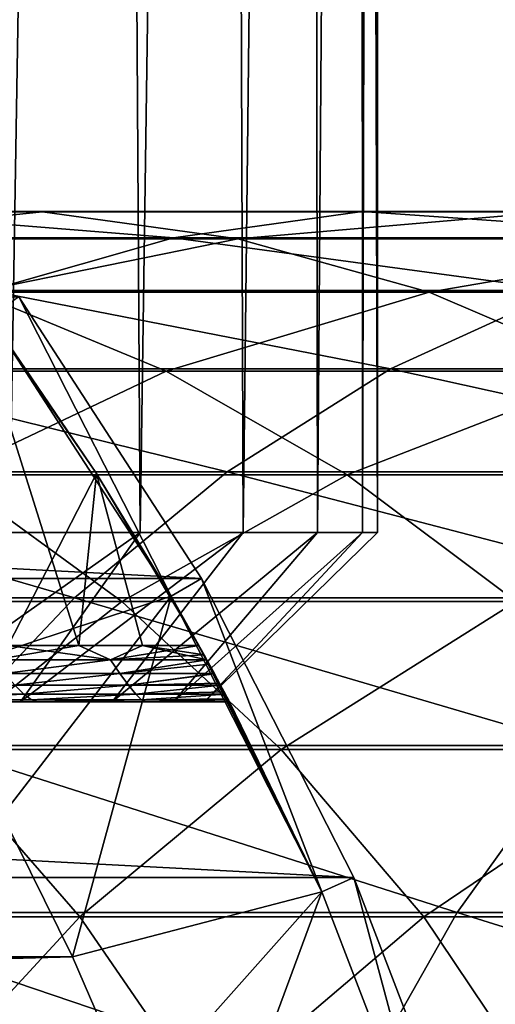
# Model space of a CAD drawing. Header units: metres. Extents: x -23 to 265, y -23 to 70.
# Tile 17 of 64: x 18.41 to 21.79, y 8.35 to 15.34. Entities that reach past the tile are written whole.
import ezdxf

# ---------------------------------------------------------------- set-up
doc = ezdxf.new("R2010")
doc.units = ezdxf.units.M
doc.layers.add('solid_SWIVIEL_SPOUT_SW0001', color=7, linetype='CONTINUOUS')

msp = doc.modelspace()

# ---------------------------------------------------------------- linework, layer by layer
at = {"layer": 'solid_SWIVIEL_SPOUT_SW0001'}
for points in [[(17.951014, 52.5, 37.19891), (19.013714, 52.5, 39.203342), (18.338486, 11.7, 37.870712)], [(19.013735, 52.5, 56.796612), (17.951035, 52.5, 58.801056), (18.338486, 11.7, 58.129288)], [(19.013735, 52.5, 56.796612), (18.338486, 11.7, 58.129288), (19.265717, 11.7, 56.230106)], [(19.013714, 52.5, 39.203342), (19.265717, 11.7, 39.769894), (18.338486, 11.7, 37.870712)], [(19.013714, 52.5, 39.203342), (19.853397, 52.5, 41.310822), (19.265717, 11.7, 39.769894)], [(19.853405, 52.5, 54.689156), (19.013735, 52.5, 56.796612), (19.265717, 11.7, 56.230106)], [(19.853405, 52.5, 54.689156), (19.265717, 11.7, 56.230106), (19.997017, 11.7, 54.246742)], [(19.853397, 52.5, 41.310822), (19.997017, 11.7, 41.753258), (19.265717, 11.7, 39.769894)], [(19.853397, 52.5, 41.310822), (20.460192, 52.5, 43.496334), (19.997017, 11.7, 41.753258)], [(20.460196, 52.5, 52.503654), (19.853405, 52.5, 54.689156), (19.997017, 11.7, 54.246742)], [(20.460196, 52.5, 52.503654), (19.997017, 11.7, 54.246742), (20.524645, 11.7, 52.200169)], [(20.460192, 52.5, 43.496334), (20.524645, 11.7, 43.799831), (19.997017, 11.7, 41.753258)], [(20.460192, 52.5, 43.496334), (20.827164, 52.5, 45.734657), (20.524645, 11.7, 43.799831)], [(20.827164, 52.5, 50.265335), (20.460196, 52.5, 52.503654), (20.524645, 11.7, 52.200169)], [(20.827164, 52.5, 50.265335), (20.524645, 11.7, 52.200169), (20.843363, 11.7, 50.111099)], [(20.827164, 52.5, 45.734657), (20.843363, 11.7, 45.888901), (20.524645, 11.7, 43.799831)], [(20.827164, 52.5, 50.265335), (20.843363, 11.7, 50.111099), (20.950001, 11.7, 48)], [(20.827164, 52.5, 50.265335), (20.950001, 11.7, 48), (20.950001, 52.5, 48)], [(20.827164, 52.5, 45.734657), (20.950001, 52.5, 48), (20.843363, 11.7, 45.888901)], [(20.950001, 52.5, 48), (20.950001, 11.7, 48), (20.843363, 11.7, 45.888901)], [(18.573639, 13.975067, 243.927765), (15.270955, 13.975067, 238.1082), (17.178671, 13.977437, 244.77034)], [(16.699635, 13.78333, 237.347946), (15.270955, 13.975067, 238.1082), (18.573639, 13.975067, 243.927765)], [(17.178671, 13.977437, 244.77034), (15.792915, 13.790409, 245.60733), (19.502102, 13.790409, 251.387497)], [(19.958923, 13.78333, 243.091064), (16.699635, 13.78333, 237.347946), (18.573639, 13.975067, 243.927765)], [(20.840353, 13.977437, 250.476471), (17.178671, 13.977437, 244.77034), (19.502102, 13.790409, 251.387497)], [(18.573639, 13.975067, 243.927765), (17.178671, 13.977437, 244.77034), (20.840353, 13.977437, 250.476471)], [(22.187506, 13.975067, 249.559387), (18.573639, 13.975067, 243.927765), (20.840353, 13.977437, 250.476471)], [(19.958923, 13.78333, 243.091064), (18.573639, 13.975067, 243.927765), (22.187506, 13.975067, 249.559387)], [(20.840353, 13.977437, 250.476471), (19.502102, 13.790409, 251.387497), (23.519728, 13.790409, 256.957672)], [(23.525303, 13.78333, 248.648682), (19.958923, 13.78333, 243.091064), (22.187506, 13.975067, 249.559387)], [(24.806528, 13.977437, 255.975327), (20.840353, 13.977437, 250.476471), (23.519728, 13.790409, 256.957672)], [(22.187506, 13.975067, 249.559387), (20.840353, 13.977437, 250.476471), (24.806528, 13.977437, 255.975327)], [(19.502102, 13.790409, 251.387497), (15.792915, 13.790409, 245.60733), (18.190882, 13.416516, 252.280121)], [(18.098965, 13.404825, 236.603317), (16.699635, 13.78333, 237.347946), (19.958923, 13.78333, 243.091064)], [(21.315746, 13.404825, 242.27153), (18.098965, 13.404825, 236.603317), (19.958923, 13.78333, 243.091064)], [(19.502102, 13.790409, 251.387497), (18.190882, 13.416516, 252.280121), (22.258921, 13.416516, 257.920197)], [(23.519728, 13.790409, 256.957672), (19.502102, 13.790409, 251.387497), (22.258921, 13.416516, 257.920197)], [(21.315746, 13.404825, 242.27153), (19.958923, 13.78333, 243.091064), (23.525303, 13.78333, 248.648682)], [(24.835617, 13.404825, 247.756683), (21.315746, 13.404825, 242.27153), (23.525303, 13.78333, 248.648682)], [(18.190882, 13.416516, 252.280121), (16.924463, 12.860826, 253.142242), (21.041191, 12.860826, 258.849823)], [(18.95723, 12.119134, 57.034534), (18.018984, 13.47465, 58.784969), (18.202868, 13.225187, 98.199997)], [(18.331045, 10.9, 58.245625), (18.018984, 13.47465, 58.784969), (18.95723, 12.119134, 57.034534)], [(18.018999, 13.474672, 37.215023), (18.957226, 12.119102, 38.96542), (18.202877, 13.225177, 3)], [(18.831675, 10.9, 38.706558), (18.957226, 12.119102, 38.96542), (18.018999, 13.474672, 37.215023)], [(18.831675, 10.9, 38.706558), (18.018999, 13.474672, 37.215023), (18.331045, 10.9, 37.754375)], [(22.258921, 13.416516, 257.920197), (18.190882, 13.416516, 252.280121), (21.041191, 12.860826, 258.849823)], [(22.258921, 13.416516, 257.920197), (21.041191, 12.860826, 258.849823), (25.461817, 12.860826, 264.325409)], [(19.702105, 11.374951, -130), (-19.702097, 11.374965, -130), (-18.405117, 13.37214, -130)], [(19.702105, 11.374951, -130), (-18.405117, 13.37214, -130), (18.405123, 13.372131, -130)], [(19.449984, 12.84468, 235.884399), (16.582832, 12.84468, 230.124283), (18.098965, 13.404825, 236.603317)], [(19.449984, 12.84468, 235.884399), (18.098965, 13.404825, 236.603317), (21.315746, 13.404825, 242.27153)], [(18.405123, 13.372135, -31.770285), (18.202868, 13.225188, -27), (19.485592, 11.249963, -27)], [(18.405123, 13.372135, -31.770285), (19.485592, 11.249963, -27), (19.702099, 11.374963, -31.770285)], [(18.405123, 13.372131, -130), (18.405123, 13.372135, -31.770285), (19.702099, 11.374963, -31.770285)], [(19.702105, 11.374951, -130), (18.405123, 13.372131, -130), (19.702099, 11.374963, -31.770285)], [(22.625729, 12.84468, 241.480301), (19.449984, 12.84468, 235.884399), (21.315746, 13.404825, 242.27153)], [(22.625729, 12.84468, 241.480301), (21.315746, 13.404825, 242.27153), (24.835617, 13.404825, 247.756683)], [(18.202868, 13.225187, 98.199997), (17.73695, 10.671954, 100), (19.485567, 11.250007, 98.199997)], [(19.485567, 11.250009, 3), (19.485592, 11.249963, -27), (18.202868, 13.225188, -27)], [(18.202877, 13.225177, 3), (19.485567, 11.250009, 3), (18.202868, 13.225188, -27)], [(18.95723, 12.119134, 57.034534), (18.202868, 13.225187, 98.199997), (19.485567, 11.250007, 98.199997)], [(18.957226, 12.119102, 38.96542), (19.485567, 11.250009, 3), (18.202877, 13.225177, 3)], [(16.924463, 12.860826, 253.142242), (15.720005, 12.130866, 253.962173), (19.883041, 12.130866, 259.733978)], [(21.041191, 12.860826, 258.849823), (16.924463, 12.860826, 253.142242), (19.883041, 12.130866, 259.733978)], [(21.041191, 12.860826, 258.849823), (19.883041, 12.130866, 259.733978), (24.353394, 12.130866, 265.271149)], [(25.461817, 12.860826, 264.325409), (21.041191, 12.860826, 258.849823), (24.353394, 12.130866, 265.271149)], [(17.902456, 12.110486, 229.511581), (16.582832, 12.84468, 230.124283), (19.449984, 12.84468, 235.884399)], [(20.734385, 12.110486, 235.200928), (17.902456, 12.110486, 229.511581), (19.449984, 12.84468, 235.884399)], [(20.734385, 12.110486, 235.200928), (19.449984, 12.84468, 235.884399), (22.625729, 12.84468, 241.480301)], [(23.871117, 12.110486, 240.728088), (20.734385, 12.110486, 235.200928), (22.625729, 12.84468, 241.480301)], [(15.720005, 12.130866, 253.962173), (14.593829, 11.23653, 254.728821), (18.800163, 11.23653, 260.560638)], [(19.883041, 12.130866, 259.733978), (15.720005, 12.130866, 253.962173), (18.800163, 11.23653, 260.560638)], [(19.135756, 11.212191, 228.93895), (16.646269, 11.212191, 223.172028), (17.902456, 12.110486, 229.511581)], [(19.135756, 11.212191, 228.93895), (17.902456, 12.110486, 229.511581), (20.734385, 12.110486, 235.200928)], [(18.831675, 10.9, 57.293442), (18.331045, 10.9, 58.245625), (18.95723, 12.119134, 57.034534)], [(19.883041, 12.130866, 259.733978), (18.800163, 11.23653, 260.560638), (23.317009, 11.23653, 266.155426)], [(19.282887, 10.9, 56.316868), (18.831675, 10.9, 57.293442), (18.95723, 12.119134, 57.034534)], [(19.282887, 10.9, 39.683132), (18.957226, 12.119102, 38.96542), (18.831675, 10.9, 38.706558)], [(18.957226, 12.119102, 38.96542), (19.683496, 10.9, 40.68153), (19.485567, 11.250009, 3)], [(19.282887, 10.9, 39.683132), (19.683496, 10.9, 40.68153), (18.957226, 12.119102, 38.96542)], [(19.683496, 10.9, 55.31847), (18.95723, 12.119134, 57.034534), (19.485567, 11.250007, 98.199997)], [(19.282887, 10.9, 56.316868), (18.95723, 12.119134, 57.034534), (19.683496, 10.9, 55.31847)], [(21.934765, 11.212191, 234.562164), (19.135756, 11.212191, 228.93895), (20.734385, 12.110486, 235.200928)], [(24.353394, 12.130866, 265.271149), (19.883041, 12.130866, 259.733978), (23.317009, 11.23653, 266.155426)], [(21.934765, 11.212191, 234.562164), (20.734385, 12.110486, 235.200928), (23.871117, 12.110486, 240.728088)], [(19.265717, 11.7, 56.230106), (17.564682, 10.5, 57.030193), (18.418135, 10.5, 55.129852)], [(19.265717, 11.7, 56.230106), (18.338486, 11.7, 58.129288), (17.564682, 10.5, 57.030193)], [(19.265717, 11.7, 39.769894), (18.418135, 10.5, 40.870148), (17.564682, 10.5, 38.969807)], [(18.338486, 11.7, 37.870712), (19.265717, 11.7, 39.769894), (17.564682, 10.5, 38.969807)], [(19.997017, 11.7, 54.246742), (18.418135, 10.5, 55.129852), (19.066671, 10.5, 53.150192)], [(19.997017, 11.7, 54.246742), (19.265717, 11.7, 56.230106), (18.418135, 10.5, 55.129852)], [(19.997017, 11.7, 41.753258), (19.066671, 10.5, 42.849808), (18.418135, 10.5, 40.870148)], [(19.265717, 11.7, 39.769894), (19.997017, 11.7, 41.753258), (18.418135, 10.5, 40.870148)], [(20.524645, 11.7, 52.200169), (19.066671, 10.5, 53.150192), (19.503084, 10.5, 51.113228)], [(20.524645, 11.7, 52.200169), (19.997017, 11.7, 54.246742), (19.066671, 10.5, 53.150192)], [(20.524645, 11.7, 43.799831), (19.503084, 10.5, 44.886772), (19.066671, 10.5, 42.849808)], [(19.997017, 11.7, 41.753258), (20.524645, 11.7, 43.799831), (19.066671, 10.5, 42.849808)], [(20.843363, 11.7, 50.111099), (19.503084, 10.5, 51.113228), (19.722513, 10.5, 49.041611)], [(20.843363, 11.7, 50.111099), (20.524645, 11.7, 52.200169), (19.503084, 10.5, 51.113228)], [(20.843363, 11.7, 45.888901), (19.722513, 10.5, 46.958389), (19.503084, 10.5, 44.886772)], [(20.524645, 11.7, 43.799831), (20.843363, 11.7, 45.888901), (19.503084, 10.5, 44.886772)], [(20.950001, 11.7, 48), (19.722513, 10.5, 49.041611), (19.722513, 10.5, 46.958389)], [(20.950001, 11.7, 48), (20.843363, 11.7, 50.111099), (19.722513, 10.5, 49.041611)], [(20.843363, 11.7, 45.888901), (20.950001, 11.7, 48), (19.722513, 10.5, 46.958389)], [(20.783169, 9.253239, -130), (-20.783159, 9.253258, -130), (-19.702097, 11.374965, -130)], [(20.783169, 9.253239, -130), (-19.702097, 11.374965, -130), (19.702105, 11.374951, -130)], [(19.702099, 11.374963, -31.770285), (19.485592, 11.249963, -27), (20.554785, 9.151547, -27)], [(19.702099, 11.374963, -31.770285), (20.554785, 9.151547, -27), (20.783171, 9.253232, -31.770285)], [(19.702105, 11.374951, -130), (19.702099, 11.374963, -31.770285), (20.783171, 9.253232, -31.770285)], [(20.783169, 9.253239, -130), (19.702105, 11.374951, -130), (20.783171, 9.253232, -31.770285)], [(19.485567, 11.250007, 98.199997), (17.73695, 10.671954, 100), (18.288727, 9.696001, 100)], [(19.485567, 11.250007, 98.199997), (18.288727, 9.696001, 100), (18.78681, 8.691704, 100)], [(19.485567, 11.250007, 98.199997), (18.78681, 8.691704, 100), (20.554779, 9.151562, 98.199997)], [(19.485567, 11.250009, 3), (20.55477, 9.151583, 3), (19.485592, 11.249963, -27)], [(20.554779, 9.151562, 98.199997), (20.55477, 9.151583, 3), (19.485567, 11.250009, 3)], [(20.554779, 9.151562, 98.199997), (19.485567, 11.250009, 3), (19.899748, 10.5, 42.674591)], [(19.89238, 10.513955, 42.257927), (19.899748, 10.5, 42.674591), (19.485567, 11.250009, 3)], [(19.888624, 10.521056, 42.161541), (19.89238, 10.513955, 42.257927), (19.485567, 11.250009, 3)], [(19.870792, 10.554698, 41.845673), (19.888624, 10.521056, 42.161541), (19.485567, 11.250009, 3)], [(19.86257, 10.570161, 41.738087), (19.870792, 10.554698, 41.845673), (19.485567, 11.250009, 3)], [(19.837025, 10.618026, 41.47134), (19.86257, 10.570161, 41.738087), (19.485567, 11.250009, 3)], [(19.82972, 10.631661, 41.408203), (19.837025, 10.618026, 41.47134), (19.485567, 11.250009, 3)], [(19.793789, 10.698407, 41.150196), (19.82972, 10.631661, 41.408203), (19.485567, 11.250009, 3)], [(19.792742, 10.700346, 41.143749), (19.793789, 10.698407, 41.150196), (19.485567, 11.250009, 3)], [(19.756781, 10.766599, 40.949551), (19.792742, 10.700346, 41.143749), (19.485567, 11.250009, 3)], [(19.739954, 10.797419, 40.874489), (19.756781, 10.766599, 40.949551), (19.485567, 11.250009, 3)], [(19.71982, 10.834146, 40.795849), (19.739954, 10.797419, 40.874489), (19.485567, 11.250009, 3)], [(19.683496, 10.9, 40.68153), (19.71982, 10.834146, 40.795849), (19.485567, 11.250009, 3)], [(19.683496, 10.9, 55.31847), (19.485567, 11.250007, 98.199997), (20.554779, 9.151562, 98.199997)], [(20.55477, 9.151583, 3), (20.554785, 9.151547, -27), (19.485592, 11.249963, -27)], [(18.800163, 11.23653, 260.560638), (14.593829, 11.23653, 254.728821), (17.80723, 10.189936, 261.318665)], [(17.803364, 10.161966, 222.709396), (16.646269, 11.212191, 223.172028), (19.135756, 11.212191, 228.93895)], [(20.266018, 10.161966, 228.414169), (17.803364, 10.161966, 222.709396), (19.135756, 11.212191, 228.93895)], [(18.800163, 11.23653, 260.560638), (17.80723, 10.189936, 261.318665), (22.366711, 10.189936, 266.966248)], [(23.317009, 11.23653, 266.155426), (18.800163, 11.23653, 260.560638), (22.366711, 10.189936, 266.966248)], [(20.266018, 10.161966, 228.414169), (19.135756, 11.212191, 228.93895), (21.934765, 11.212191, 234.562164)], [(23.034859, 10.161966, 233.976776), (20.266018, 10.161966, 228.414169), (21.934765, 11.212191, 234.562164)], [(18.331045, 10.9, 37.754375), (18.23003, 10.796877, 37.60297), (19.056318, 10.796877, 39.208584)], [(18.23003, 10.796877, 58.397034), (18.331045, 10.9, 58.245625), (18.831675, 10.9, 57.293442)], [(19.056318, 10.796877, 56.791416), (18.23003, 10.796877, 58.397034), (18.831675, 10.9, 57.293442)], [(18.831675, 10.9, 38.706558), (18.331045, 10.9, 37.754375), (19.056318, 10.796877, 39.208584)], [(19.282887, 10.9, 39.683132), (18.831675, 10.9, 38.706558), (19.056318, 10.796877, 39.208584)], [(19.056318, 10.796877, 56.791416), (18.831675, 10.9, 57.293442), (19.282887, 10.9, 56.316868)], [(19.056318, 10.796877, 56.791416), (19.683496, 10.9, 55.31847), (19.71982, 10.834146, 55.204147)], [(19.056318, 10.796877, 56.791416), (19.282887, 10.9, 56.316868), (19.683496, 10.9, 55.31847)], [(19.282887, 10.9, 39.683132), (19.056318, 10.796877, 39.208584), (19.739954, 10.797419, 40.874489)], [(19.282887, 10.9, 39.683132), (19.739954, 10.797419, 40.874489), (19.71982, 10.834146, 40.795849)], [(19.282887, 10.9, 39.683132), (19.71982, 10.834146, 40.795849), (19.683496, 10.9, 40.68153)], [(19.71982, 10.834146, 55.204147), (19.683496, 10.9, 55.31847), (20.554779, 9.151562, 98.199997)], [(19.056318, 10.796877, 56.791416), (19.71982, 10.834146, 55.204147), (19.739954, 10.797419, 55.125511)], [(19.739954, 10.797419, 55.125511), (19.71982, 10.834146, 55.204147), (20.554779, 9.151562, 98.199997)], [(19.056318, 10.796877, 39.208584), (18.23003, 10.796877, 37.60297), (18.304626, 10.700273, 37.816715)], [(18.304626, 10.700273, 58.183285), (18.23003, 10.796877, 58.397034), (19.056318, 10.796877, 56.791416)], [(19.056318, 10.796877, 39.208584), (18.304626, 10.700273, 37.816715), (19.121302, 10.700273, 39.448132)], [(19.121302, 10.700273, 56.551868), (18.304626, 10.700273, 58.183285), (19.056318, 10.796877, 56.791416)], [(19.121302, 10.700273, 56.551868), (19.056318, 10.796877, 56.791416), (19.739954, 10.797419, 55.125511)], [(19.056318, 10.796877, 39.208584), (19.121302, 10.700273, 39.448132), (19.739954, 10.797419, 40.874489)], [(19.121302, 10.700273, 56.551868), (19.739954, 10.797419, 55.125511), (19.756781, 10.766599, 55.050449)], [(19.121302, 10.700273, 39.448132), (19.756781, 10.766599, 40.949551), (19.739954, 10.797419, 40.874489)], [(19.121302, 10.700273, 56.551868), (19.756781, 10.766599, 55.050449), (19.792742, 10.700346, 54.856251)], [(19.121302, 10.700273, 39.448132), (19.792742, 10.700346, 41.143749), (19.756781, 10.766599, 40.949551)], [(19.756781, 10.766599, 55.050449), (19.739954, 10.797419, 55.125511), (20.554779, 9.151562, 98.199997)], [(19.792742, 10.700346, 54.856251), (19.756781, 10.766599, 55.050449), (20.554779, 9.151562, 98.199997)], [(19.121302, 10.700273, 39.448132), (18.304626, 10.700273, 37.816715), (18.377239, 10.617306, 38.081512)], [(18.377239, 10.617306, 57.918488), (18.304626, 10.700273, 58.183285), (19.121302, 10.700273, 56.551868)], [(19.121302, 10.700273, 39.448132), (18.377239, 10.617306, 38.081512), (19.183069, 10.617306, 39.747173)], [(19.183069, 10.617306, 56.252827), (18.377239, 10.617306, 57.918488), (19.121302, 10.700273, 56.551868)], [(19.183069, 10.617306, 56.252827), (19.121302, 10.700273, 56.551868), (19.792742, 10.700346, 54.856251)], [(19.121302, 10.700273, 39.448132), (19.183069, 10.617306, 39.747173), (19.792742, 10.700346, 41.143749)], [(19.183069, 10.617306, 56.252827), (19.792742, 10.700346, 54.856251), (19.793789, 10.698407, 54.849804)], [(19.183069, 10.617306, 39.747173), (19.793789, 10.698407, 41.150196), (19.792742, 10.700346, 41.143749)], [(19.183069, 10.617306, 56.252827), (19.793789, 10.698407, 54.849804), (19.82972, 10.631661, 54.591797)], [(19.183069, 10.617306, 39.747173), (19.82972, 10.631661, 41.408203), (19.793789, 10.698407, 41.150196)], [(19.793789, 10.698407, 54.849804), (19.792742, 10.700346, 54.856251), (20.554779, 9.151562, 98.199997)], [(19.82972, 10.631661, 54.591797), (19.793789, 10.698407, 54.849804), (20.554779, 9.151562, 98.199997)], [(18.377239, 10.617306, 38.081512), (17.496702, 10.553642, 36.752369), (18.441629, 10.553642, 38.379704)], [(18.441629, 10.553642, 57.620296), (17.496702, 10.553642, 59.247631), (18.377239, 10.617306, 57.918488)], [(19.183069, 10.617306, 39.747173), (18.377239, 10.617306, 38.081512), (18.441629, 10.553642, 38.379704)], [(18.441629, 10.553642, 57.620296), (18.377239, 10.617306, 57.918488), (19.183069, 10.617306, 56.252827)], [(19.183069, 10.617306, 39.747173), (18.441629, 10.553642, 38.379704), (19.235615, 10.553642, 40.085777)], [(19.235615, 10.553642, 55.914223), (18.441629, 10.553642, 57.620296), (19.183069, 10.617306, 56.252827)], [(19.183069, 10.617306, 56.252827), (19.82972, 10.631661, 54.591797), (19.837025, 10.618026, 54.52866)], [(19.183069, 10.617306, 39.747173), (19.837025, 10.618026, 41.47134), (19.82972, 10.631661, 41.408203)], [(19.235615, 10.553642, 55.914223), (19.183069, 10.617306, 56.252827), (19.837025, 10.618026, 54.52866)], [(19.183069, 10.617306, 39.747173), (19.235615, 10.553642, 40.085777), (19.837025, 10.618026, 41.47134)], [(19.235615, 10.553642, 55.914223), (19.837025, 10.618026, 54.52866), (19.86257, 10.570161, 54.261913)], [(19.235615, 10.553642, 40.085777), (19.86257, 10.570161, 41.738087), (19.837025, 10.618026, 41.47134)], [(19.837025, 10.618026, 54.52866), (19.82972, 10.631661, 54.591797), (20.554779, 9.151562, 98.199997)], [(19.86257, 10.570161, 54.261913), (19.837025, 10.618026, 54.52866), (20.554779, 9.151562, 98.199997)], [(18.441629, 10.553642, 38.379704), (17.496702, 10.553642, 36.752369), (17.554703, 10.51363, 37.024189)], [(17.554703, 10.51363, 58.975811), (17.496702, 10.553642, 59.247631), (18.441629, 10.553642, 57.620296)], [(18.441629, 10.553642, 38.379704), (17.554703, 10.51363, 37.024189), (18.494825, 10.51363, 38.695297)], [(18.494825, 10.51363, 57.304703), (17.554703, 10.51363, 58.975811), (18.441629, 10.553642, 57.620296)], [(19.235615, 10.553642, 40.085777), (18.441629, 10.553642, 38.379704), (18.494825, 10.51363, 38.695297)], [(18.494825, 10.51363, 57.304703), (18.441629, 10.553642, 57.620296), (19.235615, 10.553642, 55.914223)], [(19.235615, 10.553642, 40.085777), (18.494825, 10.51363, 38.695297), (19.276318, 10.51363, 40.446217)], [(19.276318, 10.51363, 55.553783), (18.494825, 10.51363, 57.304703), (19.235615, 10.553642, 55.914223)], [(19.235615, 10.553642, 55.914223), (19.86257, 10.570161, 54.261913), (19.870792, 10.554698, 54.154327)], [(19.235615, 10.553642, 40.085777), (19.870792, 10.554698, 41.845673), (19.86257, 10.570161, 41.738087)], [(19.276318, 10.51363, 55.553783), (19.235615, 10.553642, 55.914223), (19.870792, 10.554698, 54.154327)], [(19.235615, 10.553642, 40.085777), (19.276318, 10.51363, 40.446217), (19.870792, 10.554698, 41.845673)], [(19.276318, 10.51363, 55.553783), (19.870792, 10.554698, 54.154327), (19.888624, 10.521056, 53.838459)], [(19.276318, 10.51363, 40.446217), (19.888624, 10.521056, 42.161541), (19.870792, 10.554698, 41.845673)], [(19.870792, 10.554698, 54.154327), (19.86257, 10.570161, 54.261913), (20.554779, 9.151562, 98.199997)], [(19.888624, 10.521056, 53.838459), (19.870792, 10.554698, 54.154327), (20.554779, 9.151562, 98.199997)], [(18.494825, 10.51363, 38.695297), (17.554703, 10.51363, 37.024189), (17.600023, 10.5, 37.294899)], [(18.494825, 10.51363, 57.304703), (17.600004, 10.5, 58.705132), (17.554703, 10.51363, 58.975811)], [(17.564682, 10.5, 38.969807), (18.537952, 10.5, 39.016445), (17.600023, 10.5, 37.294899)], [(17.564682, 10.5, 38.969807), (18.418135, 10.5, 40.870148), (18.537952, 10.5, 39.016445)], [(17.564682, 10.5, 57.030193), (18.537939, 10.5, 56.983582), (19.306822, 10.5, 55.183777)], [(18.418135, 10.5, 55.129852), (17.564682, 10.5, 57.030193), (19.306822, 10.5, 55.183777)], [(17.564682, 10.5, 57.030193), (17.600004, 10.5, 58.705132), (18.537939, 10.5, 56.983582)], [(18.494825, 10.51363, 57.304703), (18.537939, 10.5, 56.983582), (17.600004, 10.5, 58.705132)], [(18.494825, 10.51363, 38.695297), (17.600023, 10.5, 37.294899), (18.537952, 10.5, 39.016445)], [(18.418135, 10.5, 40.870148), (19.306829, 10.5, 40.816242), (18.537952, 10.5, 39.016445)], [(18.418135, 10.5, 40.870148), (19.899748, 10.5, 42.674591), (19.306829, 10.5, 40.816242)], [(18.418135, 10.5, 40.870148), (19.066671, 10.5, 42.849808), (19.899748, 10.5, 42.674591)], [(18.418135, 10.5, 55.129852), (19.306822, 10.5, 55.183777), (19.899748, 10.5, 53.325409)], [(19.066671, 10.5, 53.150192), (18.418135, 10.5, 55.129852), (19.899748, 10.5, 53.325409)], [(19.276318, 10.51363, 40.446217), (18.494825, 10.51363, 38.695297), (18.537952, 10.5, 39.016445)], [(19.276318, 10.51363, 55.553783), (18.537939, 10.5, 56.983582), (18.494825, 10.51363, 57.304703)], [(19.276318, 10.51363, 55.553783), (19.306822, 10.5, 55.183777), (18.537939, 10.5, 56.983582)], [(19.276318, 10.51363, 40.446217), (18.537952, 10.5, 39.016445), (19.306829, 10.5, 40.816242)], [(19.066671, 10.5, 42.849808), (19.503084, 10.5, 44.886772), (19.899748, 10.5, 42.674591)], [(19.503084, 10.5, 51.113228), (19.066671, 10.5, 53.150192), (19.899748, 10.5, 53.325409)], [(19.276318, 10.51363, 55.553783), (19.888624, 10.521056, 53.838459), (19.89238, 10.513955, 53.742073)], [(19.276318, 10.51363, 40.446217), (19.89238, 10.513955, 42.257927), (19.888624, 10.521056, 42.161541)], [(19.276318, 10.51363, 40.446217), (19.306829, 10.5, 40.816242), (19.89238, 10.513955, 42.257927)], [(19.276318, 10.51363, 55.553783), (19.89238, 10.513955, 53.742073), (19.306822, 10.5, 55.183777)], [(19.89238, 10.513955, 53.742073), (19.899748, 10.5, 53.325409), (19.306822, 10.5, 55.183777)], [(19.89238, 10.513955, 42.257927), (19.306829, 10.5, 40.816242), (19.899748, 10.5, 42.674591)], [(19.503084, 10.5, 44.886772), (19.722513, 10.5, 46.958389), (19.899748, 10.5, 42.674591)], [(19.722513, 10.5, 49.041611), (19.503084, 10.5, 51.113228), (19.899748, 10.5, 53.325409)], [(19.722513, 10.5, 49.041611), (19.899748, 10.5, 53.325409), (19.899748, 10.5, 42.674591)], [(19.722513, 10.5, 46.958389), (19.722513, 10.5, 49.041611), (19.899748, 10.5, 42.674591)], [(19.89238, 10.513955, 53.742073), (19.888624, 10.521056, 53.838459), (20.554779, 9.151562, 98.199997)], [(19.89238, 10.513955, 53.742073), (20.554779, 9.151562, 98.199997), (19.899748, 10.5, 53.325409)], [(20.554779, 9.151562, 98.199997), (19.899748, 10.5, 42.674591), (19.899748, 10.5, 53.325409)], [(18.839294, 8.974045, 222.295212), (16.71106, 8.974045, 216.521988), (17.803364, 10.161966, 222.709396)], [(17.80723, 10.189936, 261.318665), (16.917698, 9.005264, 261.997742), (21.515369, 9.005264, 267.692627)], [(18.839294, 8.974045, 222.295212), (17.803364, 10.161966, 222.709396), (20.266018, 10.161966, 228.414169)], [(22.366711, 10.189936, 266.966248), (17.80723, 10.189936, 261.318665), (21.515369, 9.005264, 267.692627)], [(21.277927, 8.974045, 227.944336), (18.839294, 8.974045, 222.295212), (20.266018, 10.161966, 228.414169)], [(21.277927, 8.974045, 227.944336), (20.266018, 10.161966, 228.414169), (23.034859, 10.161966, 233.976776)], [(24.019756, 8.974045, 233.452682), (21.277927, 8.974045, 227.944336), (23.034859, 10.161966, 233.976776)], [(22.366711, 10.189936, 266.966248), (21.515369, 9.005264, 267.692627), (26.415541, 9.005264, 273.129425)], [(18.78681, 8.691704, 100), (18.288727, 9.696001, 100), (-18.786798, 8.691728, 100)], [(21.63653, 7.030156, -130), (-21.636524, 7.030174, -130), (-20.783159, 9.253258, -130)], [(21.63653, 7.030156, -130), (-20.783159, 9.253258, -130), (20.783169, 9.253239, -130)], [(20.783171, 9.253232, -31.770285), (20.554785, 9.151547, -27), (21.398762, 6.952912, -27)], [(20.783169, 9.253239, -130), (20.783171, 9.253232, -31.770285), (21.636526, 7.030167, -31.770285)], [(21.63653, 7.030156, -130), (20.783169, 9.253239, -130), (21.636526, 7.030167, -31.770285)], [(20.783171, 9.253232, -31.770285), (21.398762, 6.952912, -27), (21.636526, 7.030167, -31.770285)], [(20.554779, 9.151562, 98.199997), (18.78681, 8.691704, 100), (19.229818, 7.661862, 100)], [(20.554779, 9.151562, 98.199997), (19.229818, 7.661862, 100), (19.616428, 6.609519, 100)], [(20.554779, 9.151562, 98.199997), (19.616428, 6.609519, 100), (21.398775, 6.95287, 98.199997)], [(20.55477, 9.151583, 3), (21.398769, 6.952889, 3), (20.554785, 9.151547, -27)], [(21.398775, 6.95287, 98.199997), (21.398769, 6.952889, 3), (20.55477, 9.151583, 3)], [(20.554779, 9.151562, 98.199997), (21.398775, 6.95287, 98.199997), (20.55477, 9.151583, 3)], [(21.398769, 6.952889, 3), (21.398762, 6.952912, -27), (20.554785, 9.151547, -27)], [(16.917698, 9.005264, 261.997742), (16.14362, 7.698569, 262.588684), (20.774527, 7.698569, 268.324738)], [(17.630022, 7.664522, 216.211304), (16.71106, 8.974045, 216.521988), (18.839294, 8.974045, 222.295212)], [(21.515369, 9.005264, 267.692627), (16.917698, 9.005264, 261.997742), (20.774527, 7.698569, 268.324738)], [(19.740026, 7.664522, 221.935089), (17.630022, 7.664522, 216.211304), (18.839294, 8.974045, 222.295212)], [(19.740026, 7.664522, 221.935089), (18.839294, 8.974045, 222.295212), (21.277927, 8.974045, 227.944336)], [(22.15777, 7.664522, 227.535812), (19.740026, 7.664522, 221.935089), (21.277927, 8.974045, 227.944336)], [(21.515369, 9.005264, 267.692627), (20.774527, 7.698569, 268.324738), (25.710119, 7.698569, 273.800812)], [(22.15777, 7.664522, 227.535812), (21.277927, 8.974045, 227.944336), (24.019756, 8.974045, 233.452682)], [(26.415541, 9.005264, 273.129425), (21.515369, 9.005264, 267.692627), (25.710119, 7.698569, 273.800812)], [(18.78681, 8.691704, 100), (-18.786798, 8.691728, 100), (-19.229807, 7.661891, 100)], [(19.229818, 7.661862, 100), (18.78681, 8.691704, 100), (-19.229807, 7.661891, 100)]]:
    msp.add_3dface(points, dxfattribs=at)

doc.saveas('drawing.dxf')
